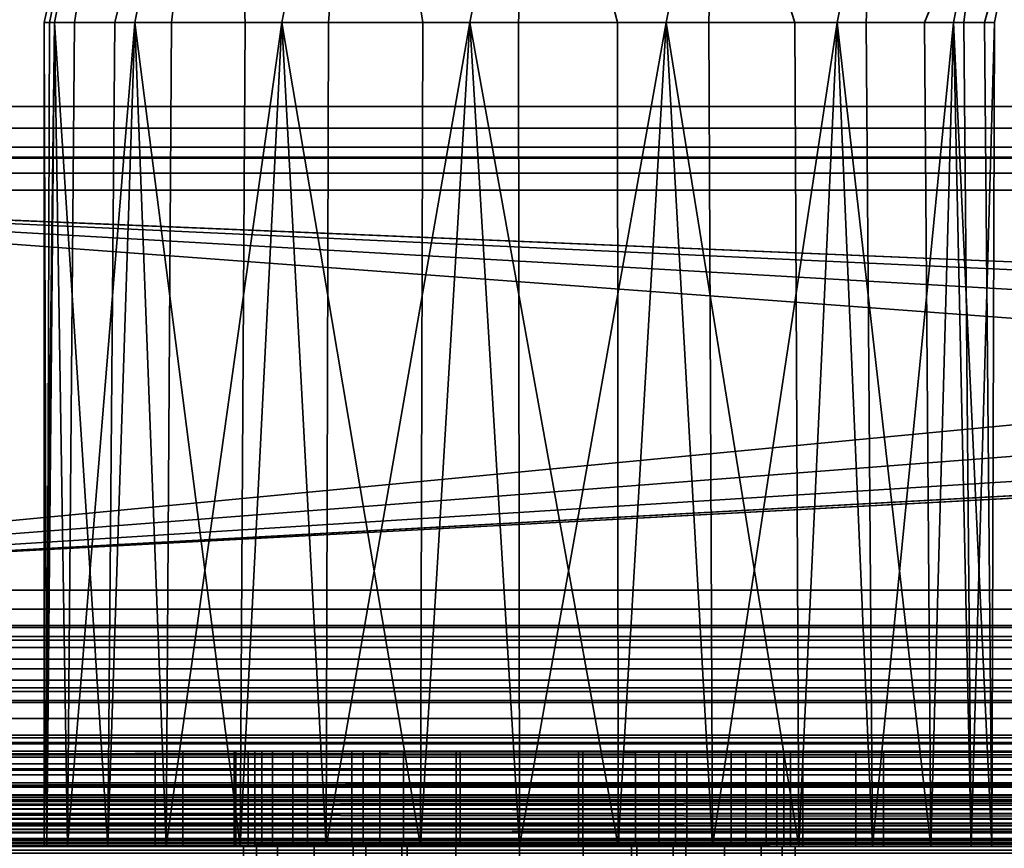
# Model space of a CAD drawing. Header units: millimetres. Extents: x -508 to 6708, y -115 to 193.
# Tile 92 of 256: x -270 to -239, y 13 to 39. Entities that reach past the tile are written whole.
import ezdxf

# ---------------------------------------------------------------- set-up
doc = ezdxf.new("R2010")
doc.units = ezdxf.units.MM
doc.layers.add('151', color=7, linetype='Continuous', true_color=0xffffff)

# ---------------------------------------------------------------- blocks, each defined once
blk = doc.blocks.new('UG_SURFACE_001')
at = {"layer": '151', "color": 252, "linetype": 'Continuous', "lineweight": 35}
for points in [[(507.5, -10, 2215.25), (507.5, 174.4, 2215.25), (-507.5, 174.4, 2215.25), (-507.5, -10, 2215.25)], [(-357.5, -10, 2065.25), (-357.5, 174.4, 2065.25), (357.5, 174.4, 2065.25), (357.5, -10, 2065.25)]]:
    blk.add_3dface(points, dxfattribs=at)
blk = doc.blocks.new('UG_SURFACE_068')
at = {"layer": '151', "color": 252, "linetype": 'Continuous', "lineweight": 35}
for points in [[(-261.15, 16, 1007.403), (-262.346, 16, 1010.391), (-262.346, 16, 1013.609), (-256, 16, 1003.739)], [(-262.346, 16, 1013.609), (-261.15, 16, 1016.597), (-256, 16, 1003.739)], [(-262.346, 13, 1010.391), (-262.346, 16, 1010.391), (-261.15, 16, 1007.403), (-261.15, 13, 1007.403)], [(-262.346, 13, 1013.609), (-262.346, 16, 1013.609), (-262.346, 16, 1010.391), (-262.346, 13, 1010.391)], [(-261.15, 13, 1016.597), (-261.15, 16, 1016.597), (-262.346, 16, 1013.609), (-262.346, 13, 1013.609)], [(-256, 16, 1003.739), (-258.928, 16, 1005.074), (-261.15, 16, 1007.403)], [(-261.15, 16, 1016.597), (-258.928, 16, 1018.926), (-256, 16, 1020.261), (-256, 16, 1003.739)], [(-261.15, 13, 1007.403), (-261.15, 16, 1007.403), (-258.928, 16, 1005.074), (-258.928, 13, 1005.074)], [(-258.928, 13, 1018.926), (-258.928, 16, 1018.926), (-261.15, 16, 1016.597), (-261.15, 13, 1016.597)], [(-258.928, 13, 1005.074), (-258.928, 16, 1005.074), (-256, 16, 1003.739), (-256, 13, 1003.739)], [(-256, 13, 1020.261), (-256, 16, 1020.261), (-258.928, 16, 1018.926), (-258.928, 13, 1018.926)], [(-256, 13, 1003.739), (-256, 16, 1003.739), (-256, 16, 1020.261), (-256, 13, 1020.261)], [(-256, 13, 1003.739), (-262.346, 13, 1013.609), (-262.346, 13, 1010.391), (-261.15, 13, 1007.403)], [(-256, 13, 1003.739), (-261.15, 13, 1016.597), (-262.346, 13, 1013.609)], [(-256, 13, 1003.739), (-256, 13, 1020.261), (-258.928, 13, 1018.926), (-261.15, 13, 1016.597)], [(-261.15, 13, 1007.403), (-258.928, 13, 1005.074), (-256, 13, 1003.739)]]:
    blk.add_3dface(points, dxfattribs=at)
blk = doc.blocks.new('UG_SURFACE_070')
at = {"layer": '151', "color": 252, "linetype": 'Continuous', "lineweight": 35}
for points in [[(-265.5, 16, 1014.5), (-262.951, 16, 1012.941), (-263, 16, 1012)], [(-265.5, 16, 1014.5), (-264.625, 16, 1018.901), (-261.794, 16, 1016.5), (-262.951, 16, 1012.941)], [(-263, 16, 1012), (-262.56, 16, 1009.219), (-265.5, 16, 993.5), (-265.5, 16, 1014.5)], [(-264.625, 16, 989.099), (-265.5, 16, 993.5), (-260.688, 16, 1005.978), (-257.661, 16, 1003.778)], [(-262.56, 16, 1009.219), (-260.688, 16, 1005.978), (-265.5, 16, 993.5)], [(-265.5, 13, 993.5), (-265.5, 16, 993.5), (-264.625, 16, 989.099), (-264.625, 13, 989.099)], [(-265.5, 13, 1014.5), (-265.5, 16, 1014.5), (-265.5, 16, 993.5), (-265.5, 13, 993.5)], [(-264.625, 13, 1018.901), (-264.625, 16, 1018.901), (-265.5, 16, 1014.5), (-265.5, 13, 1014.5)], [(-262.132, 16, 985.368), (-264.625, 16, 989.099), (-257.661, 16, 1003.778), (-254, 16, 1003)], [(-264.625, 16, 1018.901), (-262.132, 16, 1022.632), (-259.29, 16, 1019.281), (-261.794, 16, 1016.5)], [(-264.625, 13, 989.099), (-264.625, 16, 989.099), (-262.132, 16, 985.368), (-262.132, 13, 985.368)], [(-262.132, 13, 1022.632), (-262.132, 16, 1022.632), (-264.625, 16, 1018.901), (-264.625, 13, 1018.901)], [(-263, 13, 1012), (-262.56, 13, 1009.219), (-262.56, 16, 1009.219), (-263, 16, 1012)], [(-263, 16, 1012), (-262.951, 16, 1012.941), (-262.951, 13, 1012.941), (-263, 13, 1012)], [(-262.951, 13, 1012.941), (-262.951, 16, 1012.941), (-261.794, 16, 1016.5), (-261.794, 13, 1016.5)], [(-260.688, 13, 1005.978), (-260.688, 16, 1005.978), (-262.56, 16, 1009.219), (-262.56, 13, 1009.219)], [(-254, 16, 1003), (-258.401, 16, 982.875), (-262.132, 16, 985.368)], [(-255.871, 16, 1020.803), (-259.29, 16, 1019.281), (-262.132, 16, 1022.632), (-258.401, 16, 1025.125)], [(-262.132, 13, 985.368), (-262.132, 16, 985.368), (-258.401, 16, 982.875), (-258.401, 13, 982.875)], [(-258.401, 13, 1025.125), (-258.401, 16, 1025.125), (-262.132, 16, 1022.632), (-262.132, 13, 1022.632)], [(-261.794, 13, 1016.5), (-261.794, 16, 1016.5), (-259.29, 16, 1019.281), (-259.29, 13, 1019.281)], [(-257.661, 13, 1003.778), (-257.661, 16, 1003.778), (-260.688, 16, 1005.978), (-260.688, 13, 1005.978)], [(-259.29, 13, 1019.281), (-259.29, 16, 1019.281), (-255.871, 16, 1020.803), (-255.871, 13, 1020.803)], [(-254, 16, 1003), (-254, 16, 982), (-258.401, 16, 982.875)], [(-252.129, 16, 1020.803), (-255.871, 16, 1020.803), (-258.401, 16, 1025.125), (-254, 16, 1026)], [(-258.401, 13, 982.875), (-258.401, 16, 982.875), (-254, 16, 982), (-254, 13, 982)], [(-254, 13, 1026), (-254, 16, 1026), (-258.401, 16, 1025.125), (-258.401, 13, 1025.125)], [(-254, 13, 1003), (-254, 16, 1003), (-257.661, 16, 1003.778), (-257.661, 13, 1003.778)], [(-255.871, 13, 1020.803), (-255.871, 16, 1020.803), (-252.129, 16, 1020.803), (-252.129, 13, 1020.803)], [(-250.339, 13, 1003.778), (-250.339, 16, 1003.778), (-254, 16, 1003), (-254, 13, 1003)], [(-254, 16, 1003), (-250.339, 16, 1003.778), (-243.375, 16, 989.099), (-245.868, 16, 985.368)], [(-245.868, 16, 985.368), (-249.599, 16, 982.875), (-254, 16, 1003)], [(-249.599, 16, 982.875), (-254, 16, 982), (-254, 16, 1003)], [(-254, 16, 1026), (-249.599, 16, 1025.125), (-252.129, 16, 1020.803)], [(-254, 13, 982), (-254, 16, 982), (-249.599, 16, 982.875), (-249.599, 13, 982.875)], [(-249.599, 13, 1025.125), (-249.599, 16, 1025.125), (-254, 16, 1026), (-254, 13, 1026)], [(-252.129, 13, 1020.803), (-252.129, 16, 1020.803), (-248.71, 16, 1019.281), (-248.71, 13, 1019.281)], [(-248.71, 16, 1019.281), (-252.129, 16, 1020.803), (-249.599, 16, 1025.125), (-245.868, 16, 1022.632)], [(-247.312, 13, 1005.978), (-247.312, 16, 1005.978), (-250.339, 16, 1003.778), (-250.339, 13, 1003.778)], [(-250.339, 16, 1003.778), (-247.312, 16, 1005.978), (-242.5, 16, 993.5), (-243.375, 16, 989.099)], [(-249.599, 13, 982.875), (-249.599, 16, 982.875), (-245.868, 16, 985.368), (-245.868, 13, 985.368)], [(-245.868, 13, 1022.632), (-245.868, 16, 1022.632), (-249.599, 16, 1025.125), (-249.599, 13, 1025.125)], [(-248.71, 13, 1019.281), (-248.71, 16, 1019.281), (-246.206, 16, 1016.5), (-246.206, 13, 1016.5)], [(-246.206, 16, 1016.5), (-248.71, 16, 1019.281), (-245.868, 16, 1022.632), (-243.375, 16, 1018.901)], [(-245.44, 13, 1009.219), (-245.44, 16, 1009.219), (-247.312, 16, 1005.978), (-247.312, 13, 1005.978)], [(-242.5, 16, 993.5), (-247.312, 16, 1005.978), (-245.44, 16, 1009.219)], [(-246.206, 13, 1016.5), (-246.206, 16, 1016.5), (-245.049, 16, 1012.941), (-245.049, 13, 1012.941)], [(-245.049, 16, 1012.941), (-246.206, 16, 1016.5), (-243.375, 16, 1018.901), (-242.5, 16, 1014.5)], [(-245.868, 13, 985.368), (-245.868, 16, 985.368), (-243.375, 16, 989.099), (-243.375, 13, 989.099)], [(-243.375, 13, 1018.901), (-243.375, 16, 1018.901), (-245.868, 16, 1022.632), (-245.868, 13, 1022.632)], [(-245.049, 13, 1012.941), (-245.049, 16, 1012.941), (-245.44, 16, 1009.219), (-245.44, 13, 1009.219)], [(-242.5, 16, 1014.5), (-242.5, 16, 993.5), (-245.44, 16, 1009.219), (-245.049, 16, 1012.941)], [(-243.375, 13, 989.099), (-243.375, 16, 989.099), (-242.5, 16, 993.5), (-242.5, 13, 993.5)], [(-242.5, 13, 1014.5), (-242.5, 16, 1014.5), (-243.375, 16, 1018.901), (-243.375, 13, 1018.901)], [(-242.5, 13, 993.5), (-242.5, 16, 993.5), (-242.5, 16, 1014.5), (-242.5, 13, 1014.5)], [(-265.5, 13, 1014.5), (-265.5, 13, 993.5), (-262.56, 13, 1009.219), (-263, 13, 1012)], [(-263, 13, 1012), (-262.951, 13, 1012.941), (-265.5, 13, 1014.5)], [(-265.5, 13, 993.5), (-260.688, 13, 1005.978), (-262.56, 13, 1009.219)], [(-262.951, 13, 1012.941), (-261.794, 13, 1016.5), (-264.625, 13, 1018.901), (-265.5, 13, 1014.5)], [(-265.5, 13, 993.5), (-264.625, 13, 989.099), (-257.661, 13, 1003.778), (-260.688, 13, 1005.978)], [(-261.794, 13, 1016.5), (-259.29, 13, 1019.281), (-262.132, 13, 1022.632), (-264.625, 13, 1018.901)], [(-254, 13, 1003), (-257.661, 13, 1003.778), (-264.625, 13, 989.099), (-262.132, 13, 985.368)], [(-258.401, 13, 1025.125), (-262.132, 13, 1022.632), (-259.29, 13, 1019.281), (-255.871, 13, 1020.803)], [(-262.132, 13, 985.368), (-258.401, 13, 982.875), (-254, 13, 982), (-254, 13, 1003)], [(-254, 13, 1026), (-258.401, 13, 1025.125), (-255.871, 13, 1020.803)], [(-255.871, 13, 1020.803), (-252.129, 13, 1020.803), (-249.599, 13, 1025.125), (-254, 13, 1026)], [(-254, 13, 1003), (-249.599, 13, 982.875), (-245.868, 13, 985.368)], [(-254, 13, 1003), (-254, 13, 982), (-249.599, 13, 982.875)], [(-245.868, 13, 985.368), (-243.375, 13, 989.099), (-250.339, 13, 1003.778), (-254, 13, 1003)], [(-252.129, 13, 1020.803), (-248.71, 13, 1019.281), (-245.868, 13, 1022.632), (-249.599, 13, 1025.125)], [(-243.375, 13, 989.099), (-242.5, 13, 993.5), (-247.312, 13, 1005.978), (-250.339, 13, 1003.778)], [(-243.375, 13, 1018.901), (-245.868, 13, 1022.632), (-248.71, 13, 1019.281), (-246.206, 13, 1016.5)], [(-245.44, 13, 1009.219), (-247.312, 13, 1005.978), (-242.5, 13, 993.5)], [(-242.5, 13, 1014.5), (-243.375, 13, 1018.901), (-246.206, 13, 1016.5), (-245.049, 13, 1012.941)], [(-245.049, 13, 1012.941), (-245.44, 13, 1009.219), (-242.5, 13, 993.5), (-242.5, 13, 1014.5)]]:
    blk.add_3dface(points, dxfattribs=at)
blk = doc.blocks.new('UG_SURFACE_072')
at = {"layer": '151', "color": 252, "linetype": 'Continuous', "lineweight": 35}
for points in [[(-252, 16, 1003.739), (-249.072, 16, 1018.926), (-246.85, 16, 1016.597), (-245.654, 16, 1013.609)], [(-252, 16, 1003.739), (-252, 16, 1020.261), (-249.072, 16, 1018.926)], [(-249.072, 16, 1005.074), (-252, 16, 1003.739), (-245.654, 16, 1013.609)], [(-252, 13, 1020.261), (-252, 16, 1020.261), (-252, 16, 1003.739), (-252, 13, 1003.739)], [(-249.072, 13, 1018.926), (-249.072, 16, 1018.926), (-252, 16, 1020.261), (-252, 13, 1020.261)], [(-252, 13, 1003.739), (-252, 16, 1003.739), (-249.072, 16, 1005.074), (-249.072, 13, 1005.074)], [(-245.654, 16, 1013.609), (-245.654, 16, 1010.391), (-246.85, 16, 1007.403), (-249.072, 16, 1005.074)], [(-246.85, 13, 1016.597), (-246.85, 16, 1016.597), (-249.072, 16, 1018.926), (-249.072, 13, 1018.926)], [(-249.072, 13, 1005.074), (-249.072, 16, 1005.074), (-246.85, 16, 1007.403), (-246.85, 13, 1007.403)], [(-245.654, 13, 1013.609), (-245.654, 16, 1013.609), (-246.85, 16, 1016.597), (-246.85, 13, 1016.597)], [(-246.85, 13, 1007.403), (-246.85, 16, 1007.403), (-245.654, 16, 1010.391), (-245.654, 13, 1010.391)], [(-245.654, 13, 1010.391), (-245.654, 16, 1010.391), (-245.654, 16, 1013.609), (-245.654, 13, 1013.609)], [(-245.654, 13, 1013.609), (-252, 13, 1003.739), (-249.072, 13, 1005.074)], [(-245.654, 13, 1013.609), (-246.85, 13, 1016.597), (-249.072, 13, 1018.926), (-252, 13, 1003.739)], [(-249.072, 13, 1018.926), (-252, 13, 1020.261), (-252, 13, 1003.739)], [(-249.072, 13, 1005.074), (-246.85, 13, 1007.403), (-245.654, 13, 1010.391), (-245.654, 13, 1013.609)]]:
    blk.add_3dface(points, dxfattribs=at)
blk = doc.blocks.new('UG_SURFACE_074')
at = {"layer": '151', "color": 254, "linetype": 'Continuous', "lineweight": 35}
for points in [[(-265.652, 54.182, 1100.881), (-268.672, 39, 1100.881), (-269, 39, 1104)], [(-269, 39, 1104), (-265.652, 54.182, 1107.119), (-265.652, 54.182, 1100.881)], [(-269, 39, 1104), (-268.836, 39, 1105.559), (-265.652, 54.182, 1107.119)], [(-268.836, 39, 1105.559), (-268.672, 39, 1107.119), (-265.652, 54.182, 1107.119)], [(-263.308, 53.211, 1112.817), (-265.652, 54.182, 1107.119), (-268.672, 39, 1107.119), (-266.766, 39, 1111.4)], [(-268.041, 39, 1099.465), (-268.672, 39, 1100.881), (-265.652, 54.182, 1100.881)], [(-265.652, 54.182, 1100.881), (-263.308, 53.211, 1095.183), (-266.135, 39, 1095.183), (-268.041, 39, 1099.465)], [(-266.766, 39, 1111.4), (-266.135, 39, 1112.817), (-263.308, 53.211, 1112.817)], [(-263.308, 53.211, 1112.817), (-266.135, 39, 1112.817), (-262.652, 39, 1115.953)], [(-264.983, 39, 1094.146), (-266.135, 39, 1095.183), (-263.308, 53.211, 1095.183)], [(-263.308, 53.211, 1095.183), (-259.026, 51.437, 1091.01), (-261.5, 39, 1091.01), (-264.983, 39, 1094.146)], [(-262.652, 39, 1115.953), (-261.5, 39, 1116.99), (-259.026, 51.437, 1116.99), (-263.308, 53.211, 1112.817)], [(-259.026, 51.437, 1116.99), (-261.5, 39, 1116.99), (-257.043, 39, 1118.439)], [(-260.025, 39, 1090.53), (-261.5, 39, 1091.01), (-259.026, 51.437, 1091.01)], [(-259.026, 51.437, 1091.01), (-253.546, 49.167, 1089.082), (-255.568, 39, 1089.082), (-260.025, 39, 1090.53)], [(-257.043, 39, 1118.439), (-255.568, 39, 1118.918), (-253.546, 49.167, 1118.918), (-259.026, 51.437, 1116.99)], [(-253.546, 49.167, 1118.918), (-255.568, 39, 1118.918), (-250.907, 39, 1118.428)], [(-254.026, 39, 1089.244), (-255.568, 39, 1089.082), (-253.546, 49.167, 1089.082)], [(-253.546, 49.167, 1089.082), (-247.815, 46.793, 1089.734), (-249.365, 39, 1089.734), (-254.026, 39, 1089.244)], [(-250.907, 39, 1118.428), (-249.365, 39, 1118.266), (-247.815, 46.793, 1118.266), (-253.546, 49.167, 1118.918)], [(-247.815, 46.793, 1118.266), (-249.365, 39, 1118.266), (-245.306, 39, 1115.923)], [(-248.022, 39, 1090.51), (-249.365, 39, 1089.734), (-247.815, 46.793, 1089.734)], [(-247.815, 46.793, 1089.734), (-242.824, 44.726, 1092.853), (-243.963, 39, 1092.853), (-248.022, 39, 1090.51)], [(-245.306, 39, 1115.923), (-243.963, 39, 1115.147), (-242.824, 44.726, 1115.147), (-247.815, 46.793, 1118.266)], [(-239.437, 43.323, 1110.101), (-242.824, 44.726, 1115.147), (-243.963, 39, 1115.147), (-241.208, 39, 1111.356)], [(-243.052, 39, 1094.107), (-243.963, 39, 1092.853), (-242.824, 44.726, 1092.853)], [(-242.824, 44.726, 1092.853), (-239.437, 43.323, 1097.899), (-240.297, 39, 1097.899), (-243.052, 39, 1094.107)], [(-241.208, 39, 1111.356), (-240.297, 39, 1110.101), (-239.437, 43.323, 1110.101)], [(-238.239, 42.827, 1104), (-239.437, 43.323, 1110.101), (-240.297, 39, 1110.101), (-239.322, 39, 1105.517)], [(-239.974, 39, 1099.416), (-240.297, 39, 1097.899), (-239.437, 43.323, 1097.899)], [(-239.437, 43.323, 1097.899), (-238.239, 42.827, 1104), (-239, 39, 1104), (-239.974, 39, 1099.416)], [(-239.322, 39, 1105.517), (-239, 39, 1104), (-238.239, 42.827, 1104)], [(-268.918, 13, 1105.568), (-268.836, 39, 1105.559), (-269, 39, 1104)], [(-269, 13, 1104), (-269, 39, 1104), (-268.672, 39, 1100.881)], [(-268.672, 39, 1100.881), (-268.266, 13, 1099.365), (-269, 13, 1104)], [(-269, 39, 1104), (-269, 13, 1104), (-268.918, 13, 1105.568)], [(-268.672, 39, 1107.119), (-268.918, 13, 1105.568), (-266.99, 13, 1111.5)], [(-268.672, 39, 1107.119), (-268.836, 39, 1105.559), (-268.918, 13, 1105.568)], [(-266.99, 13, 1111.5), (-266.766, 39, 1111.4), (-268.672, 39, 1107.119)], [(-268.672, 39, 1100.881), (-268.041, 39, 1099.465), (-268.266, 13, 1099.365)], [(-268.266, 13, 1099.365), (-268.041, 39, 1099.465), (-266.135, 39, 1095.183)], [(-266.135, 39, 1095.183), (-265.147, 13, 1093.963), (-268.266, 13, 1099.365)], [(-266.135, 39, 1112.817), (-266.99, 13, 1111.5), (-262.817, 13, 1116.135)], [(-266.135, 39, 1112.817), (-266.766, 39, 1111.4), (-266.99, 13, 1111.5)], [(-262.817, 13, 1116.135), (-262.652, 39, 1115.953), (-266.135, 39, 1112.817)], [(-266.135, 39, 1095.183), (-264.983, 39, 1094.146), (-265.147, 13, 1093.963)], [(-265.147, 13, 1093.963), (-264.983, 39, 1094.146), (-261.5, 39, 1091.01)], [(-261.5, 39, 1091.01), (-260.101, 13, 1090.297), (-265.147, 13, 1093.963)], [(-261.5, 39, 1116.99), (-262.817, 13, 1116.135), (-257.119, 13, 1118.672)], [(-261.5, 39, 1116.99), (-262.652, 39, 1115.953), (-262.817, 13, 1116.135)], [(-257.119, 13, 1118.672), (-257.043, 39, 1118.439), (-261.5, 39, 1116.99)], [(-261.5, 39, 1091.01), (-260.025, 39, 1090.53), (-260.101, 13, 1090.297)], [(-260.101, 13, 1090.297), (-260.025, 39, 1090.53), (-255.568, 39, 1089.082)], [(-255.568, 39, 1089.082), (-254, 13, 1089), (-260.101, 13, 1090.297)], [(-255.568, 39, 1118.918), (-257.119, 13, 1118.672), (-250.881, 13, 1118.672)], [(-255.568, 39, 1118.918), (-257.043, 39, 1118.439), (-257.119, 13, 1118.672)], [(-250.881, 13, 1118.672), (-250.907, 39, 1118.428), (-255.568, 39, 1118.918)], [(-255.568, 39, 1089.082), (-254.026, 39, 1089.244), (-254, 13, 1089)], [(-254, 13, 1089), (-254.026, 39, 1089.244), (-249.365, 39, 1089.734)], [(-249.365, 39, 1089.734), (-247.899, 13, 1090.297), (-254, 13, 1089)], [(-249.365, 39, 1118.266), (-250.907, 39, 1118.428), (-250.881, 13, 1118.672)], [(-249.365, 39, 1118.266), (-250.881, 13, 1118.672), (-245.183, 13, 1116.135)], [(-245.183, 13, 1116.135), (-245.306, 39, 1115.923), (-249.365, 39, 1118.266)], [(-249.365, 39, 1089.734), (-248.022, 39, 1090.51), (-247.899, 13, 1090.297)], [(-247.899, 13, 1090.297), (-248.022, 39, 1090.51), (-243.963, 39, 1092.853)], [(-243.963, 39, 1092.853), (-242.853, 13, 1093.963), (-247.899, 13, 1090.297)], [(-243.963, 39, 1115.147), (-245.306, 39, 1115.923), (-245.183, 13, 1116.135)], [(-243.963, 39, 1115.147), (-245.183, 13, 1116.135), (-241.01, 13, 1111.5)], [(-241.01, 13, 1111.5), (-241.208, 39, 1111.356), (-243.963, 39, 1115.147)], [(-243.963, 39, 1092.853), (-243.052, 39, 1094.107), (-242.853, 13, 1093.963)], [(-242.853, 13, 1093.963), (-243.052, 39, 1094.107), (-240.297, 39, 1097.899)], [(-240.297, 39, 1097.899), (-239.734, 13, 1099.365), (-242.853, 13, 1093.963)], [(-240.297, 39, 1110.101), (-241.208, 39, 1111.356), (-241.01, 13, 1111.5)], [(-240.297, 39, 1110.101), (-241.01, 13, 1111.5), (-239.082, 13, 1105.568)], [(-239.082, 13, 1105.568), (-239.322, 39, 1105.517), (-240.297, 39, 1110.101)], [(-240.297, 39, 1097.899), (-239.974, 39, 1099.416), (-239.734, 13, 1099.365)], [(-239.734, 13, 1099.365), (-239.974, 39, 1099.416), (-239, 39, 1104)], [(-239, 39, 1104), (-239.082, 13, 1105.568), (-239.734, 13, 1099.365)], [(-239, 39, 1104), (-239.322, 39, 1105.517), (-239.082, 13, 1105.568)], [(-254, 13, 948), (-280, 13, 951.5), (-256.009, 13, 987.65), (-254, 13, 987.25)], [(-280, 13, 951.5), (-258.85, 13, 990.491), (-257.712, 13, 988.788)], [(-280, 13, 951.5), (-261.632, 13, 1007.721), (-259.25, 13, 1005), (-259.25, 13, 992.5)], [(-259.25, 13, 992.5), (-258.85, 13, 990.491), (-280, 13, 951.5)], [(-280, 13, 1186.5), (-260.473, 13, 1017.888), (-262.301, 13, 1014.767)], [(-280, 13, 1186.5), (-268.918, 13, 1105.568), (-269, 13, 1104)], [(-257.712, 13, 988.788), (-256.009, 13, 987.65), (-280, 13, 951.5)], [(-262.301, 13, 1014.767), (-262.711, 13, 1011.173), (-280, 13, 951.5), (-280, 13, 1186.5)], [(-269, 13, 1104), (-260.473, 13, 1017.888), (-280, 13, 1186.5)], [(-262.711, 13, 1011.173), (-261.632, 13, 1007.721), (-280, 13, 951.5)], [(-280, 13, 1186.5), (-266.99, 13, 1111.5), (-268.918, 13, 1105.568)], [(-280, 13, 1186.5), (-257.119, 13, 1118.672), (-262.817, 13, 1116.135)], [(-262.817, 13, 1116.135), (-266.99, 13, 1111.5), (-280, 13, 1186.5)], [(-250.881, 13, 1118.672), (-257.119, 13, 1118.672), (-280, 13, 1186.5), (-254, 13, 1190)], [(-280, 0, 951.5), (-280, 13, 951.5), (-254, 13, 948), (-254, 0, 948)], [(-254, 0, 1190), (-254, 13, 1190), (-280, 13, 1186.5), (-280, 0, 1186.5)], [(-269, 13, 1104), (-257.539, 13, 1020.002), (-260.473, 13, 1017.888)], [(-257.539, 13, 1020.002), (-269, 13, 1104), (-268.266, 13, 1099.365)], [(-268.266, 13, 1099.365), (-254, 13, 1020.75), (-257.539, 13, 1020.002)], [(-250.461, 13, 1020.002), (-254, 13, 1020.75), (-268.266, 13, 1099.365), (-265.147, 13, 1093.963)], [(-245.699, 13, 1014.767), (-265.147, 13, 1093.963), (-260.101, 13, 1090.297)], [(-265.147, 13, 1093.963), (-247.527, 13, 1017.888), (-250.461, 13, 1020.002)], [(-265.147, 13, 1093.963), (-245.699, 13, 1014.767), (-247.527, 13, 1017.888)], [(-262.711, 0, 1011.173), (-262.711, 13, 1011.173), (-262.301, 13, 1014.767), (-262.301, 0, 1014.767)], [(-261.632, 0, 1007.721), (-261.632, 13, 1007.721), (-262.711, 13, 1011.173), (-262.711, 0, 1011.173)], [(-262.301, 0, 1014.767), (-262.301, 13, 1014.767), (-260.473, 13, 1017.888), (-260.473, 0, 1017.888)], [(-259.25, 0, 1005), (-259.25, 13, 1005), (-261.632, 13, 1007.721), (-261.632, 0, 1007.721)], [(-260.473, 0, 1017.888), (-260.473, 13, 1017.888), (-257.539, 13, 1020.002), (-257.539, 0, 1020.002)], [(-245.699, 13, 1014.767), (-260.101, 13, 1090.297), (-254, 13, 1089)], [(-259.25, 0, 992.5), (-259.25, 13, 992.5), (-259.25, 13, 1005), (-259.25, 0, 1005)], [(-258.85, 0, 990.491), (-258.85, 13, 990.491), (-259.25, 13, 992.5), (-259.25, 0, 992.5)], [(-257.712, 0, 988.788), (-257.712, 13, 988.788), (-258.85, 13, 990.491), (-258.85, 0, 990.491)], [(-256.009, 0, 987.65), (-256.009, 13, 987.65), (-257.712, 13, 988.788), (-257.712, 0, 988.788)], [(-257.539, 0, 1020.002), (-257.539, 13, 1020.002), (-254, 13, 1020.75), (-254, 0, 1020.75)], [(-254, 0, 987.25), (-254, 13, 987.25), (-256.009, 13, 987.65), (-256.009, 0, 987.65)], [(-254, 13, 987.25), (-251.991, 13, 987.65), (-228, 13, 951.5), (-254, 13, 948)], [(-245.699, 13, 1014.767), (-254, 13, 1089), (-247.899, 13, 1090.297), (-228, 13, 951.5)], [(-254, 13, 1190), (-228, 13, 1186.5), (-250.881, 13, 1118.672)], [(-254, 0, 1020.75), (-254, 13, 1020.75), (-250.461, 13, 1020.002), (-250.461, 0, 1020.002)], [(-254, 0, 948), (-254, 13, 948), (-228, 13, 951.5), (-228, 0, 951.5)], [(-251.991, 0, 987.65), (-251.991, 13, 987.65), (-254, 13, 987.25), (-254, 0, 987.25)], [(-228, 0, 1186.5), (-228, 13, 1186.5), (-254, 13, 1190), (-254, 0, 1190)], [(-228, 13, 951.5), (-251.991, 13, 987.65), (-250.288, 13, 988.788)], [(-250.288, 0, 988.788), (-250.288, 13, 988.788), (-251.991, 13, 987.65), (-251.991, 0, 987.65)], [(-245.183, 13, 1116.135), (-250.881, 13, 1118.672), (-228, 13, 1186.5)], [(-250.461, 0, 1020.002), (-250.461, 13, 1020.002), (-247.527, 13, 1017.888), (-247.527, 0, 1017.888)], [(-228, 13, 951.5), (-250.288, 13, 988.788), (-249.15, 13, 990.491)], [(-249.15, 0, 990.491), (-249.15, 13, 990.491), (-250.288, 13, 988.788), (-250.288, 0, 988.788)], [(-228, 13, 951.5), (-249.15, 13, 990.491), (-248.75, 13, 992.5)], [(-248.75, 0, 992.5), (-248.75, 13, 992.5), (-249.15, 13, 990.491), (-249.15, 0, 990.491)], [(-248.75, 13, 992.5), (-248.75, 13, 1005), (-246.368, 13, 1007.721), (-228, 13, 951.5)], [(-248.75, 0, 1005), (-248.75, 13, 1005), (-248.75, 13, 992.5), (-248.75, 0, 992.5)], [(-246.368, 0, 1007.721), (-246.368, 13, 1007.721), (-248.75, 13, 1005), (-248.75, 0, 1005)], [(-247.899, 13, 1090.297), (-242.853, 13, 1093.963), (-228, 13, 951.5)], [(-247.527, 0, 1017.888), (-247.527, 13, 1017.888), (-245.699, 13, 1014.767), (-245.699, 0, 1014.767)], [(-228, 13, 951.5), (-246.368, 13, 1007.721), (-245.289, 13, 1011.173)], [(-245.289, 0, 1011.173), (-245.289, 13, 1011.173), (-246.368, 13, 1007.721), (-246.368, 0, 1007.721)], [(-228, 13, 951.5), (-245.289, 13, 1011.173), (-245.699, 13, 1014.767)], [(-245.699, 0, 1014.767), (-245.699, 13, 1014.767), (-245.289, 13, 1011.173), (-245.289, 0, 1011.173)], [(-228, 13, 1186.5), (-241.01, 13, 1111.5), (-245.183, 13, 1116.135)], [(-228, 13, 951.5), (-242.853, 13, 1093.963), (-239.734, 13, 1099.365)], [(-239.082, 13, 1105.568), (-241.01, 13, 1111.5), (-228, 13, 1186.5)], [(-239.734, 13, 1099.365), (-239.082, 13, 1105.568), (-228, 13, 1186.5), (-228, 13, 951.5)]]:
    blk.add_3dface(points, dxfattribs=at)
blk = doc.blocks.new('UG_SURFACE_086')
at = {"layer": '151', "color": 252, "linetype": 'Continuous', "lineweight": 35}
for points in [[(-299.5, 6.25, 2006.75), (299.5, 6.25, 2006.75), (299.5, 46.92, 2006.75), (-299.5, 46.92, 2006.75)], [(-298, 6.25, 2005.25), (-298, 46.92, 2005.25), (298, 46.92, 2005.25), (298, 6.25, 2005.25)], [(311.42, 16.5, 2018.67), (-311.42, 16.5, 2018.67), (-312.599, 16.266, 2019.849), (312.599, 16.266, 2019.849)], [(-311.42, 16.5, 2018.67), (311.42, 16.5, 2018.67), (303.11, 16.5, 2010.36), (-303.11, 16.5, 2010.36)], [(301.833, 16.223, 2009.083), (-301.833, 16.223, 2009.083), (-303.11, 16.5, 2010.36), (303.11, 16.5, 2010.36)], [(312.599, 16.266, 2019.849), (-312.599, 16.266, 2019.849), (-313.598, 15.598, 2020.848), (313.598, 15.598, 2020.848)], [(300.785, 15.441, 2008.035), (-300.785, 15.441, 2008.035), (-301.833, 16.223, 2009.083), (301.833, 16.223, 2009.083)], [(313.598, 15.598, 2020.848), (-313.598, 15.598, 2020.848), (-314.266, 14.599, 2021.516), (314.266, 14.599, 2021.516)], [(-300.41, 14.901, 2007.66), (-300.785, 15.441, 2008.035), (300.785, 15.441, 2008.035)], [(-300.41, 14.901, 2007.66), (300.785, 15.441, 2008.035), (300.41, 14.901, 2007.66)], [(312.025, 14.88, 2019.275), (-312.025, 14.88, 2019.275), (-311.42, 15, 2018.67), (311.42, 15, 2018.67)], [(-311.42, 15, 2018.67), (-303.11, 15, 2010.36), (303.11, 15, 2010.36), (311.42, 15, 2018.67)], [(303.11, 15, 2010.36), (-303.11, 15, 2010.36), (-302.455, 14.858, 2009.705), (302.455, 14.858, 2009.705)], [(312.537, 14.537, 2019.787), (-312.537, 14.537, 2019.787), (-312.025, 14.88, 2019.275), (312.025, 14.88, 2019.275)], [(302.455, 14.858, 2009.705), (-302.455, 14.858, 2009.705), (-301.918, 14.457, 2009.167), (301.918, 14.457, 2009.167)], [(300.41, 14.901, 2007.66), (-300.157, 14.295, 2007.407), (-300.41, 14.901, 2007.66)], [(300.41, 14.901, 2007.66), (300.157, 14.295, 2007.407), (-300.157, 14.295, 2007.407)], [(314.441, 14.021, 2021.691), (314.266, 14.599, 2021.516), (-314.266, 14.599, 2021.516), (-314.441, 14.021, 2021.691)], [(312.88, 14.025, 2020.13), (-312.88, 14.025, 2020.13), (-312.537, 14.537, 2019.787), (312.537, 14.537, 2019.787)], [(301.725, 14.18, 2008.975), (-301.918, 14.457, 2009.167), (-301.725, 14.18, 2008.975)], [(301.725, 14.18, 2008.975), (301.918, 14.457, 2009.167), (-301.918, 14.457, 2009.167)], [(-314.441, 14.021, 2021.691), (-314.5, 13.42, 2021.75), (314.5, 13.42, 2021.75)], [(-314.441, 14.021, 2021.691), (314.5, 13.42, 2021.75), (314.441, 14.021, 2021.691)], [(-312.97, 13.728, 2020.22), (-312.88, 14.025, 2020.13), (312.88, 14.025, 2020.13), (312.97, 13.728, 2020.22)], [(-301.725, 14.18, 2008.975), (301.595, 13.869, 2008.845), (301.725, 14.18, 2008.975)], [(-301.725, 14.18, 2008.975), (-301.595, 13.869, 2008.845), (301.595, 13.869, 2008.845)], [(-300.038, 13.648, 2007.288), (-300.157, 14.295, 2007.407), (300.157, 14.295, 2007.407)], [(-300.038, 13.648, 2007.288), (300.157, 14.295, 2007.407), (300.038, 13.648, 2007.288)], [(312.97, 13.728, 2020.22), (-313, 13.42, 2020.25), (-312.97, 13.728, 2020.22)], [(312.97, 13.728, 2020.22), (313, 13.42, 2020.25), (-313, 13.42, 2020.25)], [(301.534, 13.537, 2008.784), (-301.595, 13.869, 2008.845), (-301.534, 13.537, 2008.784)], [(301.534, 13.537, 2008.784), (301.595, 13.869, 2008.845), (-301.595, 13.869, 2008.845)], [(-314.5, -21.92, 2021.75), (314.5, -21.92, 2021.75), (314.5, 13.42, 2021.75), (-314.5, 13.42, 2021.75)], [(-313, -21.92, 2020.25), (-313, 13.42, 2020.25), (313, 13.42, 2020.25), (313, -21.92, 2020.25)], [(-301.534, 13.537, 2008.784), (-301.545, 13.2, 2008.795), (301.545, 13.2, 2008.795)], [(-301.534, 13.537, 2008.784), (301.545, 13.2, 2008.795), (301.534, 13.537, 2008.784)], [(300.038, 13.648, 2007.288), (-300.06, 12.991, 2007.31), (-300.038, 13.648, 2007.288)], [(300.038, 13.648, 2007.288), (300.06, 12.991, 2007.31), (-300.06, 12.991, 2007.31)], [(-301.545, 13.2, 2008.795), (-302.478, 6.563, 2009.728), (302.478, 6.563, 2009.728), (301.545, 13.2, 2008.795)], [(-300.06, 12.991, 2007.31), (300.06, 12.991, 2007.31), (300.993, 6.354, 2008.243), (-300.993, 6.354, 2008.243)]]:
    blk.add_3dface(points, dxfattribs=at)
blk = doc.blocks.new('UG_SURFACE_088')
at = {"layer": '151', "color": 206, "linetype": 'Continuous', "lineweight": 35}
for points in [[(-298, 13.114, -0.908), (298, 13.114, -0.908), (298, 12.07, -4.152), (-298, 12.07, -4.152)], [(-298, 12.774, 2.43), (298, 12.774, 2.43), (298, 13.114, -0.908), (-298, 13.114, -0.908)]]:
    blk.add_3dface(points, dxfattribs=at)
blk = doc.blocks.new('UG_SURFACE_089')
at = {"layer": '151', "color": 252, "linetype": 'Continuous', "lineweight": 35}
for points in [[(297, 63.629, 7.25), (-297, 63.629, 7.25), (-297, 6.5, 7.25), (297, 6.5, 7.25)], [(297, 63.629, 6.25), (297, 6.5, 6.25), (-297, 6.5, 6.25), (-297, 63.629, 6.25)], [(-212.114, 15.996, 2.182), (-297, 16, 2.087), (-297, 15.882, 2.858)], [(-212.114, 15.996, 2.182), (-212.61, 16, 2.087), (-297, 16, 2.087)], [(297, 16, -5.17), (-297, 16, -5.17), (0, 16, -3.7)], [(-297, 16, -5.17), (-212.72, 16, -3.441), (-211.5, 16, -3.7)], [(-211.5, 16, -3.7), (0, 16, -3.7), (-297, 16, -5.17)], [(-297, 16, -5.17), (-297, 16, 2.087), (-214.484, 16, -0.386), (-214.353, 16, -1.627)], [(-214.353, 16, -1.627), (-213.729, 16, -2.707), (-297, 16, -5.17)], [(-213.729, 16, -2.707), (-212.72, 16, -3.441), (-297, 16, -5.17)], [(-297, 16, 2.087), (-212.61, 16, 2.087), (-213.263, 16, 1.727)], [(-213.263, 16, 1.727), (-214.098, 16, 0.8), (-297, 16, 2.087)], [(-214.098, 16, 0.8), (-214.484, 16, -0.386), (-297, 16, 2.087)], [(-297, 16, -5.17), (297, 16, -5.17), (297, 15.804, -6.157), (-297, 15.804, -6.157)], [(-297, 15.882, 2.858), (-211.5, 15.991, 2.3), (-212.114, 15.996, 2.182)], [(-297, 15.882, 2.858), (-178.2, 15.882, 2.858), (-211.5, 15.991, 2.3)], [(-297, 15.399, 3.742), (-178.2, 15.399, 3.742), (-178.2, 15.882, 2.858), (-297, 15.882, 2.858)], [(-297, 15.804, -6.157), (297, 15.804, -6.157), (297, 15.244, -6.994), (-297, 15.244, -6.994)], [(-297, 14.614, 4.374), (-178.2, 14.614, 4.374), (-178.2, 15.399, 3.742), (-297, 15.399, 3.742)], [(-297, 15.244, -6.994), (297, 15.244, -6.994), (297, 14.407, -7.554), (-297, 14.407, -7.554)], [(-297, 14.9, 2.64), (-297, 15, 2.087), (-212.61, 15, 2.087)], [(-212.61, 15, 2.087), (-212.124, 14.993, 2.234), (-297, 14.9, 2.64)], [(-211.5, 15, -3.7), (-297, 15, -5.17), (297, 15, -5.17)], [(-297, 15, -5.17), (-213.729, 15, -2.707), (-214.353, 15, -1.627)], [(-211.5, 15, -3.7), (-212.72, 15, -3.441), (-297, 15, -5.17)], [(-297, 15, -5.17), (-212.72, 15, -3.441), (-213.729, 15, -2.707)], [(-297, 15, 2.087), (-214.098, 15, 0.8), (-213.263, 15, 1.727)], [(-214.353, 15, -1.627), (-214.484, 15, -0.386), (-297, 15, 2.087), (-297, 15, -5.17)], [(-297, 15, 2.087), (-214.484, 15, -0.386), (-214.098, 15, 0.8)], [(-213.263, 15, 1.727), (-212.61, 15, 2.087), (-297, 15, 2.087)], [(-297, 14.88, -5.775), (297, 14.88, -5.775), (297, 15, -5.17), (-297, 15, -5.17)], [(-178.2, 14.9, 2.64), (-297, 14.9, 2.64), (-212.124, 14.993, 2.234), (-210.876, 14.993, 2.234)], [(-297, 14.9, 2.64), (-178.2, 14.9, 2.64), (-178.2, 14.614, 3.122), (-297, 14.614, 3.122)], [(-297, 14.537, -6.287), (297, 14.537, -6.287), (297, 14.88, -5.775), (-297, 14.88, -5.775)], [(-297, 14.614, 3.122), (-178.2, 14.614, 3.122), (-178.2, 14.176, 3.474), (-297, 14.176, 3.474)], [(-297, 13.648, 4.657), (-178.2, 13.648, 4.657), (-178.2, 14.614, 4.374), (-297, 14.614, 4.374)], [(-297, 14.025, -6.63), (297, 14.025, -6.63), (297, 14.537, -6.287), (-297, 14.537, -6.287)], [(-297, 14.407, -7.554), (297, 14.407, -7.554), (297, 13.42, -7.75), (-297, 13.42, -7.75)], [(-297, 14.176, 3.474), (-178.2, 14.176, 3.474), (-178.2, 13.643, 3.651), (-297, 13.643, 3.651)], [(-297, 13.42, -6.75), (297, 13.42, -6.75), (297, 14.025, -6.63), (-297, 14.025, -6.63)], [(-178.2, 12.869, 4.607), (-178.2, 13.648, 4.657), (-297, 13.648, 4.657), (-297, 12.869, 4.607)], [(-297, 13.643, 3.651), (-178.2, 13.643, 3.651), (-178.2, 13.082, 3.631), (-297, 13.082, 3.631)], [(297, 3.014, -6.75), (297, 13.42, -6.75), (-297, 13.42, -6.75), (-297, 3.014, -6.75)], [(-297, 3.014, -7.75), (-297, 13.42, -7.75), (297, 13.42, -7.75), (297, 3.014, -7.75)], [(297, 7.034, 2.308), (-297, 7.034, 2.308), (-59.4, 13.082, 3.631), (59.4, 13.082, 3.631)], [(-297, 7.034, 2.308), (-178.2, 13.082, 3.631), (-59.4, 13.082, 3.631)], [(-297, 7.034, 2.308), (-297, 13.082, 3.631), (-178.2, 13.082, 3.631)]]:
    blk.add_3dface(points, dxfattribs=at)
blk = doc.blocks.new('UG_SURFACE_090')
at = {"layer": '151', "color": 252, "linetype": 'Continuous', "lineweight": 35}
for points in [[(-293, 43.1, 3.984), (293, 43.1, 3.984), (293, 36.346, -7.256), (-293, 36.346, -7.256)], [(-293, 35.06, -6.484), (293, 35.06, -6.484), (293, 41.814, 4.756), (-293, 41.814, 4.756)], [(-293, 36.346, -7.256), (293, 36.346, -7.256), (293, 35.658, -8.052), (-293, 35.658, -8.052)], [(-293, 35.658, -8.052), (293, 35.658, -8.052), (293, 34.743, -8.57), (-293, 34.743, -8.57)], [(-293, 34.708, -6.892), (293, 34.708, -6.892), (293, 35.06, -6.484), (-293, 35.06, -6.484)], [(-293, 34.743, -8.57), (293, 34.743, -8.57), (293, 33.706, -8.75), (-293, 33.706, -8.75)], [(-293, 34.238, -7.158), (293, 34.238, -7.158), (293, 34.708, -6.892), (-293, 34.708, -6.892)], [(-293, 33.706, -7.25), (293, 33.706, -7.25), (293, 34.238, -7.158), (-293, 34.238, -7.158)], [(293, 33.706, -7.25), (-293, 33.706, -7.25), (-223, 30.8, -7.25)], [(-293, 33.706, -7.25), (-225.229, 29.807, -7.25), (-224.22, 30.541, -7.25)], [(-224.22, 30.541, -7.25), (-223, 30.8, -7.25), (-293, 33.706, -7.25)], [(-293, 33.706, -7.25), (-293, 21.08, -7.25), (-225.984, 27.486, -7.25), (-225.853, 28.727, -7.25)], [(-225.853, 28.727, -7.25), (-225.229, 29.807, -7.25), (-293, 33.706, -7.25)], [(-223, 30.8, -8.75), (-293, 33.706, -8.75), (293, 33.706, -8.75)], [(-293, 33.706, -8.75), (-225.229, 29.807, -8.75), (-225.853, 28.727, -8.75)], [(-225.853, 28.727, -8.75), (-225.984, 27.486, -8.75), (-293, 21.08, -8.75), (-293, 33.706, -8.75)], [(-293, 33.706, -8.75), (-223, 30.8, -8.75), (-224.22, 30.541, -8.75)], [(-224.22, 30.541, -8.75), (-225.229, 29.807, -8.75), (-293, 33.706, -8.75)], [(-293, 21.08, -7.25), (-225.598, 26.3, -7.25), (-225.984, 27.486, -7.25)], [(-225.984, 27.486, -8.75), (-225.598, 26.3, -8.75), (-293, 21.08, -8.75)], [(-224.763, 25.373, -7.25), (-225.598, 26.3, -7.25), (-293, 21.08, -7.25)], [(-293, 21.08, -8.75), (-225.598, 26.3, -8.75), (-224.763, 25.373, -8.75)], [(-293, 21.08, -7.25), (-223.624, 24.866, -7.25), (-224.763, 25.373, -7.25)], [(-293, 21.08, -8.75), (-224.763, 25.373, -8.75), (-223.624, 24.866, -8.75)], [(-293, 21.08, -7.25), (293, 21.08, -7.25), (-222.376, 24.866, -7.25), (-223.624, 24.866, -7.25)], [(-293, 21.08, -8.75), (-223.624, 24.866, -8.75), (-223, 24.8, -8.75)], [(-223, 24.8, -8.75), (293, 21.08, -8.75), (-293, 21.08, -8.75)], [(-293, 20.475, -7.13), (293, 20.475, -7.13), (293, 21.08, -7.25), (-293, 21.08, -7.25)], [(-293, 21.08, -8.75), (293, 21.08, -8.75), (293, 19.901, -8.516), (-293, 19.901, -8.516)], [(-293, 19.963, -6.787), (293, 19.963, -6.787), (293, 20.475, -7.13), (-293, 20.475, -7.13)], [(-293, 19.62, -6.275), (293, 19.62, -6.275), (293, 19.963, -6.787), (-293, 19.963, -6.787)], [(-293, 19.901, -8.516), (293, 19.901, -8.516), (293, 18.902, -7.848), (-293, 18.902, -7.848)], [(-293, 19.5, -5.67), (293, 19.5, -5.67), (293, 19.62, -6.275), (-293, 19.62, -6.275)], [(-293, 19.5, 1.67), (293, 19.5, 1.67), (293, 19.5, -5.67), (-293, 19.5, -5.67)], [(-293, 19.266, 2.849), (293, 19.266, 2.849), (293, 19.5, 1.67), (-293, 19.5, 1.67)], [(-293, 18.598, 3.848), (293, 18.598, 3.848), (293, 19.266, 2.849), (-293, 19.266, 2.849)], [(-293, 18.902, -7.848), (293, 18.902, -7.848), (293, 18.234, -6.849), (-293, 18.234, -6.849)], [(-293, 17.599, 4.516), (293, 17.599, 4.516), (293, 18.598, 3.848), (-293, 18.598, 3.848)], [(-293, 18.234, -6.849), (293, 18.234, -6.849), (293, 18, -5.67), (-293, 18, -5.67)], [(-293, 18, 1.67), (293, 18, 1.67), (293, 17.88, 2.275), (-293, 17.88, 2.275)], [(-293, 18, -5.67), (293, 18, -5.67), (293, 18, 1.67), (-293, 18, 1.67)], [(-293, 17.88, 2.275), (293, 17.88, 2.275), (293, 17.537, 2.787), (-293, 17.537, 2.787)], [(-293, 16.42, 4.75), (293, 16.42, 4.75), (293, 17.599, 4.516), (-293, 17.599, 4.516)], [(-293, 17.537, 2.787), (293, 17.537, 2.787), (293, 17.025, 3.13), (-293, 17.025, 3.13)], [(-293, 17.025, 3.13), (293, 17.025, 3.13), (293, 16.42, 3.25), (-293, 16.42, 3.25)], [(-293, 6.5, 4.75), (293, 6.5, 4.75), (293, 16.42, 4.75), (-293, 16.42, 4.75)], [(-293, 16.42, 3.25), (293, 16.42, 3.25), (293, 6.5, 3.25), (-293, 6.5, 3.25)]]:
    blk.add_3dface(points, dxfattribs=at)
blk = doc.blocks.new('UG_SURFACE_093')
at = {"layer": '151', "color": 7, "linetype": 'Continuous', "lineweight": 35}
for points in [[(-307.636, 13.243, 2014.886), (-309.798, 12.657, 2017.048), (309.798, 12.657, 2017.048)], [(-307.636, 13.243, 2014.886), (309.798, 12.657, 2017.048), (307.636, 13.243, 2014.886)], [(307.636, 13.243, 2014.886), (307.37, 13.177, 2014.62), (-307.37, 13.177, 2014.62), (-307.636, 13.243, 2014.886)], [(304.873, 12.564, 2012.124), (-304.873, 12.564, 2012.124), (-307.37, 13.177, 2014.62), (307.37, 13.177, 2014.62)]]:
    blk.add_3dface(points, dxfattribs=at)

msp = doc.modelspace()

# ---------------------------------------------------------------- linework, layer by layer
at = {"layer": '151', "color": 253, "linetype": 'Continuous', "lineweight": -3}
for p, q in [((293, 36.346, -7.256), (-293, 36.346, -7.256)), ((293, 35.06, -6.484), (-293, 35.06, -6.484)), ((293, 33.706, -7.25), (-293, 33.706, -7.25)), ((293, 33.706, -8.75), (-293, 33.706, -8.75)), ((293, 21.08, -7.25), (-293, 21.08, -7.25)), ((293, 21.08, -8.75), (-293, 21.08, -8.75)), ((293, 19.5, -5.67), (-293, 19.5, -5.67)), ((293, 19.5, 1.67), (-293, 19.5, 1.67)), ((293, 18, -5.67), (-293, 18, -5.67)), ((293, 18, 1.67), (-293, 18, 1.67)), ((311.42, 16.5, 2018.67), (-311.42, 16.5, 2018.67)), ((303.11, 16.5, 2010.36), (-303.11, 16.5, 2010.36)), ((293, 16.42, 4.75), (-293, 16.42, 4.75)), ((293, 16.42, 3.25), (-293, 16.42, 3.25)), ((297, 16, -5.17), (-297, 16, -5.17)), ((-212.61, 16, 2.087), (-297, 16, 2.087)), ((-265.5, 16, 1014.5), (-265.5, 16, 993.5)), ((-265.5, 13, 1014.5), (-265.5, 16, 1014.5)), ((-265.5, 13, 993.5), (-265.5, 16, 993.5)), ((-265.5, 16, 1014.5), (-265.5, 16, 993.5)), ((-256, 13, 1003.739), (-256, 16, 1003.739)), ((-256, 16, 1003.739), (-256, 16, 1020.261)), ((-256, 16, 1020.261), (-256, 13, 1020.261)), ((-252, 13, 1003.739), (-252, 16, 1003.739)), ((-252, 16, 1020.261), (-252, 13, 1020.261)), ((-252, 16, 1020.261), (-252, 16, 1003.739)), ((-242.5, 13, 1014.5), (-242.5, 16, 1014.5)), ((-242.5, 13, 993.5), (-242.5, 16, 993.5)), ((-242.5, 16, 993.5), (-242.5, 16, 1014.5)), ((311.42, 15, 2018.67), (-311.42, 15, 2018.67)), ((303.11, 15, 2010.36), (-303.11, 15, 2010.36)), ((297, 15, -5.17), (-297, 15, -5.17)), ((-212.61, 15, 2.087), (-297, 15, 2.087)), ((314.5, 13.42, 2021.75), (-314.5, 13.42, 2021.75)), ((313, 13.42, 2020.25), (-313, 13.42, 2020.25)), ((297, 13.42, -6.75), (-297, 13.42, -6.75)), ((297, 13.42, -7.75), (-297, 13.42, -7.75)), ((301.545, 13.2, 2008.795), (-301.545, 13.2, 2008.795)), ((297, 13.082, 3.631), (-297, 13.082, 3.631)), ((300.06, 12.991, 2007.31), (-300.06, 12.991, 2007.31)), ((-265.5, 13, 1014.5), (-265.5, 13, 993.5)), ((-259.25, 13, 992.5), (-259.25, 13, 1005)), ((-259.25, 0, 992.5), (-259.25, 13, 992.5)), ((-259.25, 0, 1005), (-259.25, 13, 1005)), ((-259.25, 0, 992.5), (-259.25, 13, 992.5)), ((-256, 13, 1003.739), (-256, 13, 1020.261)), ((-252, 13, 1020.261), (-252, 13, 1003.739)), ((-248.75, 13, 1005), (-248.75, 13, 992.5)), ((-248.75, 0, 1005), (-248.75, 13, 1005)), ((-248.75, 0, 992.5), (-248.75, 13, 992.5)), ((-242.5, 13, 993.5), (-242.5, 13, 1014.5))]:
    msp.add_line(p, q, dxfattribs=at)
at = {"layer": '151', "color": 253, "linetype": 'Continuous', "lineweight": -3, "extrusion": (0, 1, 0)}
for centre, radius in [((254, 1104, 39), 15), ((254, 1104, 39), 15), ((254, 1012, 16), 9), ((254, 1012, 13), 9)]:
    msp.add_circle(centre, radius, dxfattribs=at)
at = {"layer": '151', "color": 253, "linetype": 'Continuous', "lineweight": -3, "extrusion": (0, -1, 0)}
msp.add_circle((-254, 1104, -13), 15, dxfattribs=at)
for centre, radius, start, end in [((-254, 1014.5, -16), 11.5, 360, 180), ((-254, 993.5, -16), 11.5, 180, 0), ((-254, 1012, -16), 8.5, 103.609, 256.391), ((-254, 1012, -16), 8.5, 283.609, 76.391), ((-254, 1012, -16), 8.5, 283.609, 76.391), ((-254, 993.5, -13), 11.5, 180, 0), ((-254, 1014.5, -13), 11.5, 360, 180), ((-254, 1012, -13), 8.5, 103.609, 256.391), ((-254, 1012, -13), 8.5, 283.609, 76.391)]:
    msp.add_arc(centre, radius, start, end, dxfattribs=at)
at = {"layer": '151', "color": 253, "linetype": 'Continuous', "lineweight": -3, "extrusion": (0, 1, 0)}
for centre, radius, start, end in [((254, 1091.679, 13), 98.321, 74.66639, 105.33361), ((254, 1046.321, 13), 98.321, 254.66639, 285.33361), ((254, 1012, 13), 8.75, 306.8699, 233.1301), ((254, 992.5, 13), 5.25, 180, 0)]:
    msp.add_arc(centre, radius, start, end, dxfattribs=at)

# ---------------------------------------------------------------- block references
at = {"layer": '151', "color": 253, "linetype": 'Continuous', "lineweight": -3}
for name in ['UG_SURFACE_001', 'UG_SURFACE_089', 'UG_SURFACE_086', 'UG_SURFACE_090', 'UG_SURFACE_074', 'UG_SURFACE_070', 'UG_SURFACE_068', 'UG_SURFACE_072', 'UG_SURFACE_093', 'UG_SURFACE_088']:
    msp.add_blockref(name, (0, 0), dxfattribs=at)

doc.saveas('drawing.dxf')
